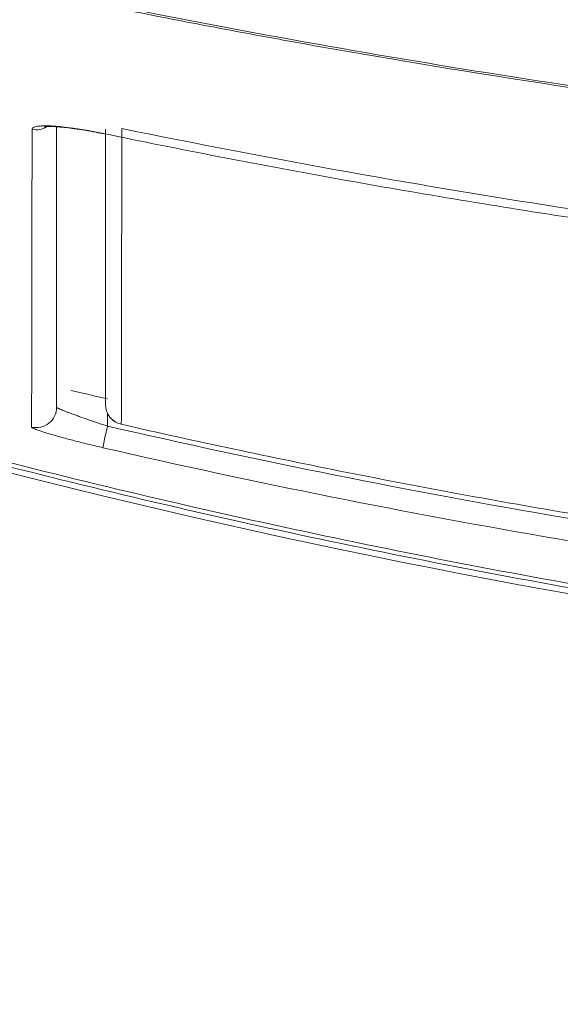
# Model space of a CAD drawing. Header units: millimetres. Extents: x 4 to 415, y -8563 to 292.
# Tile 5 of 256: x 83.59 to 86.25, y 61.93 to 66.77. Entities that reach past the tile are written whole.
import ezdxf

# ---------------------------------------------------------------- set-up
doc = ezdxf.new("R2010")
doc.units = ezdxf.units.MM
doc.layers.add('1', color=7, linetype='Continuous')

# ---------------------------------------------------------------- blocks, each defined once
blk = doc.blocks.new('_U0')
at = {"layer": '1', "color": 27, "lineweight": 13}
blk.add_arc((93.083333, 93.336624), 45.139366, 135, 44.999943, dxfattribs=at)

msp = doc.modelspace()

# ---------------------------------------------------------------- linework, layer by layer
at = {"layer": '1', "color": 180, "linetype": 'Continuous', "lineweight": 13}
msp.add_line((84.0234, 64.8306), (84.0234, 64.768), dxfattribs=at)
at = {"layer": '1', "color": 7, "linetype": 'Continuous', "lineweight": 18}
msp.add_line((84.0912, 64.7767), (84.0912, 64.7768), dxfattribs=at)
msp.add_arc((84.1134, 64.8742), 0.1, 180, 257.164, dxfattribs=at)
at = {"layer": '1', "color": 180, "linetype": 'Continuous', "lineweight": 13}
for centre, major_axis, ratio, start_param, end_param in [((83.6734, 66.3232), (0.1, 0), 0.988753, 4.501519, 5.242168), ((83.6734, 64.8604), (0.1, 0), 0.998503, 4.477051, 6.283185), ((84.0234, 64.7593), (-0.0224, -0.0975), 0.019624, 4.627352, 6.230904)]:
    msp.add_ellipse(centre, major_axis=major_axis, ratio=ratio, start_param=start_param, end_param=end_param, dxfattribs=at)
at = {"layer": '1', "color": 7, "linetype": 'Continuous', "lineweight": 13}
msp.add_ellipse((84.1134, 64.8742), major_axis=(-0.1, 0), ratio=0.998401, start_param=0, end_param=1.347112, dxfattribs=at)
at = {"layer": '1', "color": 27, "linetype": 'Continuous', "lineweight": 18}
msp.add_open_spline([(73.8152, 70.3684), (74.1859, 70.174), (74.5592, 69.9875), (75.311, 69.6291), (75.6894, 69.4572), (76.4509, 69.1274), (76.8341, 68.9694), (77.6051, 68.6667), (77.9928, 68.522), (79.1626, 68.1069), (79.9512, 67.8555), (81.5446, 67.3999), (82.3494, 67.1958), (83.5684, 66.9236), (83.9767, 66.8386), (84.4895, 66.7393), (84.5921, 66.7198), (84.7974, 66.6815), (85.1055, 66.6252), (85.4139, 66.5722), (86.4424, 66.4026), (87.2675, 66.2898), (88.9218, 66.1088), (89.7511, 66.0405), (90.9983, 65.9718), (91.4145, 65.9545), (92.2481, 65.9314), (92.6654, 65.9255), (93.0833, 65.9255)], degree=3, knots=[0, 0, 0, 0, 0.0625, 0.0625, 0.125, 0.125, 0.1875, 0.1875, 0.25, 0.25, 0.375, 0.375, 0.5, 0.5, 0.5625, 0.5625, 0.578125, 0.578125, 0.59375, 0.625, 0.625, 0.75, 0.75, 0.875, 0.875, 0.9375, 0.9375, 1, 1, 1, 1], dxfattribs=at)
at = {"layer": '1', "color": 180, "linetype": 'Continuous', "lineweight": 18}
for points, knots in [([(93.0833, 65.9349), (92.4188, 65.9349), (91.7569, 65.9497), (90.4381, 66.0076), (89.7812, 66.0507), (88.4723, 66.1643), (87.8203, 66.235), (86.5211, 66.4037), (85.2269, 66.6), (83.9425, 66.8523), (82.6633, 67.1335), (82.0262, 67.2887), (80.7575, 67.6294), (80.1259, 67.8151), (78.8684, 68.2191), (78.2426, 68.4375), (77.6199, 68.6737)], [0, 0, 0, 0, 0.125, 0.125, 0.25, 0.25, 0.375, 0.375, 0.5, 0.625, 0.625, 0.75, 0.75, 0.875, 0.875, 1, 1, 1, 1]), ([(83.7142, 66.2388), (83.7142, 66.2388), (83.7182, 66.2395), (83.7384, 66.2406), (83.7847, 66.2388), (83.8627, 66.23), (83.9436, 66.217), (83.993, 66.2065), (84.0063, 66.2035)], [0, 0, 0, 0, 0.081425, 0.208846, 0.391002, 0.627914, 0.90055, 1, 1, 1, 1]), ([(83.7734, 66.2358), (83.7734, 66.0858), (83.7734, 65.9479), (83.7734, 65.6707), (83.7734, 65.5361), (83.7734, 65.1763), (83.7734, 64.9951), (83.7734, 64.8604)], [0, 0, 0, 0, 0.218636, 0.218636, 0.47909, 0.47909, 1, 1, 1, 1]), ([(84.0033, 66.2058), (84.1899, 66.1671), (84.3768, 66.1296), (84.7511, 66.0571), (84.9385, 66.022), (85.5012, 65.9205), (86.2529, 65.795), (87.0075, 65.6887), (87.5744, 65.6161), (87.7636, 65.5931), (88.1423, 65.5495), (88.3318, 65.5289), (89.2795, 65.4319), (90.0388, 65.3734), (91.5594, 65.2951), (92.3208, 65.2752), (93.0833, 65.2752)], [0, 0, 0, 0, 0.0625, 0.0625, 0.125, 0.125, 0.25, 0.375, 0.375, 0.4375, 0.4375, 0.5, 0.5, 0.75, 0.75, 1, 1, 1, 1]), ([(87.8632, 63.7472), (87.3811, 63.8132), (86.3508, 63.9738), (84.7807, 64.2834), (83.6956, 64.5459), (82.8845, 64.7608), (82.6146, 64.8354), (82.2105, 64.9519), (82.0759, 64.9915), (81.8069, 65.0722), (81.6725, 65.1134), (81.0021, 65.3226), (80.4697, 65.5016), (79.9412, 65.6925)], [0, 0, 0, 0, 0.179466, 0.3846, 0.589733, 0.589733, 0.6923, 0.6923, 0.743583, 0.743583, 0.794867, 0.794867, 1, 1, 1, 1])]:
    msp.add_open_spline(points, degree=3, knots=knots, dxfattribs=at)
at = {"layer": '1', "color": 2, "linetype": 'Continuous', "lineweight": 18}
msp.add_open_spline([(93.0833, 63.3366), (86.881, 63.3366), (80.4001, 64.8717), (74.7336, 68.0155)], degree=3, dxfattribs=at)
at = {"layer": '1', "color": 180, "linetype": 'Continuous', "lineweight": 13}
for points, knots in [([(83.6524, 66.2266), (83.6524, 66.23), (83.6547, 66.233), (83.6615, 66.2367), (83.6643, 66.2378), (83.671, 66.2397), (83.6788, 66.2413), (83.6887, 66.2423), (83.6969, 66.2429), (83.6997, 66.2431), (83.7057, 66.2433), (83.7089, 66.2434), (83.7251, 66.2436), (83.7397, 66.2431), (83.7642, 66.2416), (83.7728, 66.241), (83.7863, 66.2398), (83.7909, 66.2394), (83.8002, 66.2384), (83.8049, 66.2379), (83.8288, 66.2353), (83.849, 66.2327), (83.8808, 66.228), (83.8917, 66.2263), (83.9136, 66.2227), (83.9247, 66.2208), (83.958, 66.2148), (83.9805, 66.2105), (84.0033, 66.2058)], [0, 0, 0, 0, 0.125, 0.125, 0.1875, 0.1875, 0.25, 0.3125, 0.3125, 0.34375, 0.34375, 0.375, 0.375, 0.5, 0.5, 0.5625, 0.5625, 0.59375, 0.59375, 0.625, 0.625, 0.75, 0.75, 0.8125, 0.8125, 0.875, 0.875, 1, 1, 1, 1]), ([(83.65, 64.7633), (83.6502, 64.7969), (83.6503, 64.8335), (83.6505, 64.9129), (83.6506, 64.9556), (83.6508, 65.0248), (83.6508, 65.0486), (83.6509, 65.0981), (83.6511, 65.1747), (83.6512, 65.2592), (83.6515, 65.4392), (83.6517, 65.5739), (83.6521, 65.8754), (83.6522, 66.0423), (83.6524, 66.2266)], [0, 0, 0, 0, 0.125, 0.125, 0.25, 0.25, 0.3125, 0.3125, 0.375, 0.5, 0.5, 0.75, 0.75, 1, 1, 1, 1]), ([(83.7734, 64.8604), (83.7734, 64.8597), (83.775, 64.8584), (83.78, 64.8557), (83.7821, 64.8547), (83.7858, 64.853), (83.7872, 64.8524), (83.79, 64.8511), (83.7916, 64.8504), (83.7997, 64.8469), (83.8076, 64.8437), (83.8216, 64.8382), (83.8267, 64.8362), (83.8373, 64.8322), (83.8485, 64.828), (83.8607, 64.8235), (83.8733, 64.8189), (83.88, 64.8166), (83.9005, 64.8093), (83.9148, 64.8043), (83.937, 64.7966), (83.9446, 64.794), (83.96, 64.7888), (83.9679, 64.7862), (83.9914, 64.7784), (84.0073, 64.7732), (84.0234, 64.768)], [0, 0, 0, 0, 0.125, 0.125, 0.1875, 0.1875, 0.21875, 0.21875, 0.25, 0.25, 0.375, 0.375, 0.4375, 0.4375, 0.5, 0.5625, 0.5625, 0.625, 0.625, 0.75, 0.75, 0.8125, 0.8125, 0.875, 0.875, 1, 1, 1, 1]), ([(84.0009, 64.662), (83.9781, 64.6672), (83.9555, 64.6726), (83.9221, 64.6807), (83.911, 64.6834), (83.8892, 64.6888), (83.8785, 64.6915), (83.8471, 64.6996), (83.8269, 64.7048), (83.7885, 64.7152), (83.7707, 64.7202), (83.7463, 64.7273), (83.7385, 64.7296), (83.7274, 64.7329), (83.7238, 64.734), (83.7168, 64.7362), (83.7135, 64.7372), (83.6973, 64.7424), (83.6863, 64.7461), (83.6751, 64.7502), (83.673, 64.751), (83.669, 64.7525), (83.6672, 64.7533), (83.662, 64.7554), (83.6592, 64.7567), (83.6524, 64.7602), (83.65, 64.762), (83.65, 64.7633)], [0, 0, 0, 0, 0.125, 0.125, 0.1875, 0.1875, 0.25, 0.25, 0.375, 0.375, 0.5, 0.5, 0.5625, 0.5625, 0.59375, 0.59375, 0.625, 0.625, 0.75, 0.75, 0.78125, 0.78125, 0.8125, 0.8125, 0.875, 0.875, 1, 1, 1, 1]), ([(84.0234, 64.768), (84.7685, 64.5964), (85.5162, 64.4468), (87.0165, 64.19), (87.7691, 64.0829), (89.279, 63.9108), (90.0364, 63.8459), (91.5562, 63.7588), (92.3185, 63.7366), (93.0833, 63.7366)], [0, 0, 0, 0, 0.25, 0.25, 0.5, 0.5, 0.75, 0.75, 1, 1, 1, 1]), ([(93.0833, 63.6281), (92.8923, 63.6281), (92.7013, 63.6294), (92.3193, 63.6349), (92.1283, 63.6391), (91.5556, 63.6556), (90.7926, 63.6884), (90.0311, 63.7429), (89.4604, 63.7917), (89.2703, 63.8093), (88.8902, 63.8473), (88.7003, 63.8676), (87.7519, 63.9757), (86.9967, 64.0833), (85.4934, 64.3408), (84.7453, 64.4906), (84.0009, 64.662)], [0, 0, 0, 0, 0.0625, 0.0625, 0.125, 0.125, 0.25, 0.375, 0.375, 0.4375, 0.4375, 0.5, 0.5, 0.75, 0.75, 1, 1, 1, 1])]:
    msp.add_open_spline(points, degree=3, knots=knots, dxfattribs=at)
at = {"layer": '1', "color": 7, "linetype": 'Continuous', "lineweight": 18, "extrusion": (2.09916e-09, 5.27393e-16, 1)}
msp.add_open_spline([(84.0134, 64.8742), (84.0134, 65.0111), (84.0134, 65.1929), (84.0134, 65.5506), (84.0134, 65.684), (84.0134, 65.9537), (84.0134, 66.0847), (84.0134, 66.2266)], degree=3, knots=[0, 0, 0, 0, 0.524814, 0.524814, 0.787221, 0.787221, 1, 1, 1, 1], dxfattribs=at)
at = {"layer": '1', "color": 7, "linetype": 'Continuous', "lineweight": 13}
for points, knots in [([(84.0934, 66.2307), (84.0934, 66.1401), (84.0933, 66.0536), (84.0931, 65.8888), (84.093, 65.8104), (84.0929, 65.6986), (84.0928, 65.6623), (84.0927, 65.5916), (84.0926, 65.4885), (84.0925, 65.3937), (84.092, 65.0954), (84.0916, 64.9136), (84.0912, 64.7768)], [0, 0, 0, 0, 0.125, 0.125, 0.25, 0.25, 0.3125, 0.3125, 0.375, 0.5, 0.5, 1, 1, 1, 1]), ([(93.0833, 65.3164), (92.8946, 65.3164), (92.7059, 65.3177), (92.3286, 65.3225), (92.1399, 65.3262), (91.574, 65.3408), (90.8201, 65.3698), (90.0673, 65.4179), (89.5031, 65.461), (89.3151, 65.4765), (88.9393, 65.51), (88.7514, 65.5279), (87.8131, 65.6233), (87.0652, 65.7183), (85.5751, 65.946), (84.8328, 66.0787), (84.0934, 66.2307)], [0, 0, 0, 0, 0.0625, 0.0625, 0.125, 0.125, 0.25, 0.375, 0.375, 0.4375, 0.4375, 0.5, 0.5, 0.75, 0.75, 1, 1, 1, 1])]:
    msp.add_open_spline(points, degree=3, knots=knots, dxfattribs=at)
at = {"layer": '1', "color": 2, "linetype": 'Continuous', "lineweight": 18}
msp.add_open_spline([(79.8912, 65.6903), (80.4172, 65.4995), (81.4758, 65.1416), (83.0831, 64.6752), (84.7097, 64.2782), (85.8068, 64.0597), (86.9104, 63.8645), (87.4654, 63.7786), (88.1633, 63.686), (88.3031, 63.6682), (88.5831, 63.6341), (88.7233, 63.6178), (89.1439, 63.5713), (89.4244, 63.5433), (90.2667, 63.4686), (90.829, 63.4311), (91.5801, 63.3976), (91.7682, 63.3906), (91.9564, 63.385)], degree=3, knots=[0, 0, 0, 0, 0.136351, 0.272702, 0.409054, 0.545405, 0.545405, 0.681756, 0.681756, 0.715844, 0.715844, 0.749932, 0.749932, 0.818107, 0.818107, 0.954459, 0.954459, 1, 1, 1, 1], dxfattribs=at)
at = {"layer": '1', "color": 7, "linetype": 'Continuous', "lineweight": 18}
msp.add_open_spline([(83.8428, 64.9437), (83.9029, 64.9295), (83.963, 64.9154), (84.0232, 64.9015)], degree=3, dxfattribs=at)
msp.add_open_spline([(84.0912, 64.7768), (84.2755, 64.7348), (84.4602, 64.6941), (84.83, 64.6153), (85.0152, 64.5772), (85.5715, 64.4668), (86.3149, 64.33), (87.0617, 64.214), (87.623, 64.1348), (87.8103, 64.1097), (88.1854, 64.0621), (88.3731, 64.0396), (89.3121, 63.9336), (90.0646, 63.8697), (91.572, 63.7842), (92.327, 63.7625), (93.0833, 63.7625)], degree=3, knots=[0, 0, 0, 0, 0.0625, 0.0625, 0.125, 0.125, 0.25, 0.375, 0.375, 0.4375, 0.4375, 0.5, 0.5, 0.75, 0.75, 1, 1, 1, 1], dxfattribs=at)

# ---------------------------------------------------------------- block references
at = {"layer": '1', "color": 23, "linetype": 'Continuous', "lineweight": 18}
msp.add_blockref('_U0', (0, 0), dxfattribs=at)

doc.saveas('drawing.dxf')
